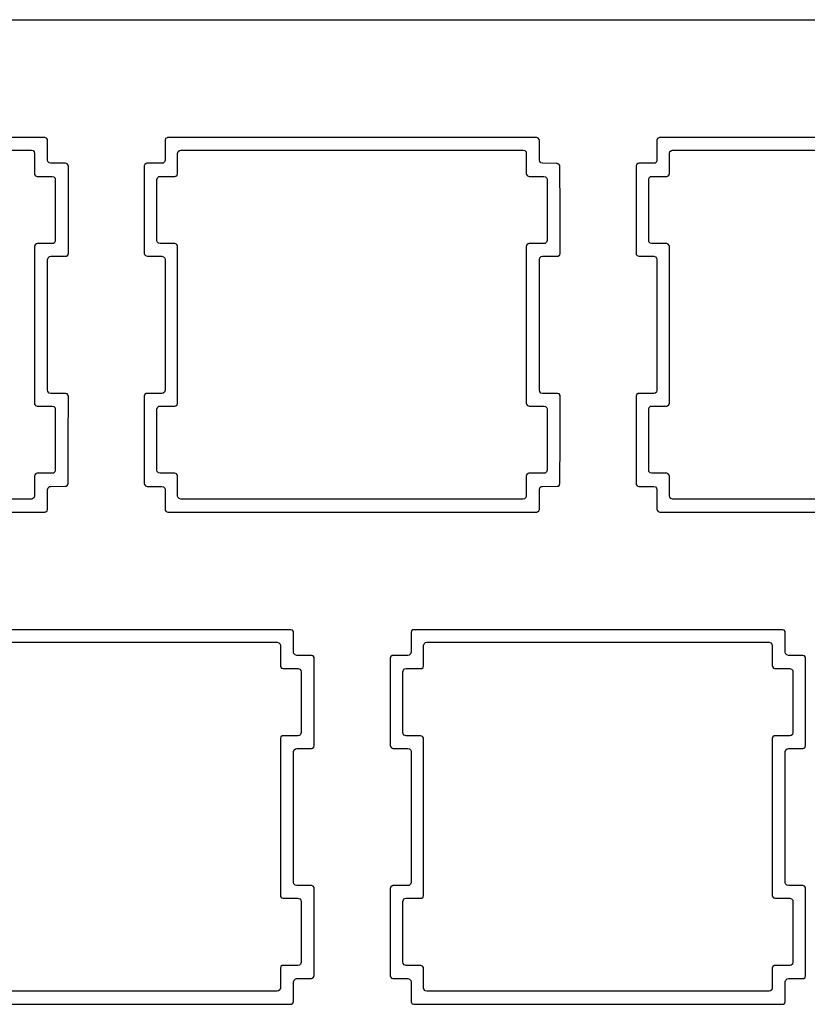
# Model space of a CAD drawing. Extents: x 1.3 to 14.4, y -4.9 to -1.
# Tile 14 of 25: x 6.5 to 7.7, y -2.5 to -1. Entities that reach past the tile are written whole.
import ezdxf

# ---------------------------------------------------------------- set-up
doc = ezdxf.new("R2010")
doc.units = 0
doc.header["$MEASUREMENT"] = 0
doc.layers.add('BLACK', color=7, linetype='CONTINUOUS')

msp = doc.modelspace()

# ---------------------------------------------------------------- linework, layer by layer
at = {"layer": 'BLACK', "linetype": 'CONTINUOUS'}
for p, q in [((1.337, -0.9922), (14.3029, -0.9922)), ((6.5096, -1.1718), (5.9471, -1.1718)), ((6.512, -1.1726), (6.5096, -1.1718)), ((6.5096, -1.1718), (6.5096, -1.1718)), ((6.5135, -1.1747), (6.512, -1.1726)), ((6.512, -1.1726), (6.512, -1.1726)), ((6.5137, -1.176), (6.5135, -1.1747)), ((6.5135, -1.1747), (6.5135, -1.1747)), ((6.5137, -1.2061), (6.5137, -1.176)), ((6.6937, -1.1735), (6.6929, -1.176)), ((6.6929, -1.176), (6.6929, -1.2061)), ((6.6958, -1.172), (6.6937, -1.1735)), ((6.6937, -1.1735), (6.6937, -1.1735)), ((6.6968, -1.1719), (6.6958, -1.172)), ((6.6958, -1.172), (6.6958, -1.172)), ((6.6971, -1.1718), (6.6968, -1.1719)), ((7.2596, -1.1718), (6.6971, -1.1718)), ((7.262, -1.1726), (7.2596, -1.1718)), ((7.2596, -1.1718), (7.2596, -1.1718)), ((7.2635, -1.1747), (7.262, -1.1726)), ((7.262, -1.1726), (7.262, -1.1726)), ((7.2637, -1.176), (7.2635, -1.1747)), ((7.2635, -1.1747), (7.2635, -1.1747)), ((7.2637, -1.2062), (7.2637, -1.176)), ((7.4437, -1.1735), (7.4429, -1.176)), ((7.4429, -1.176), (7.4429, -1.2061)), ((7.4458, -1.172), (7.4437, -1.1735)), ((7.4437, -1.1735), (7.4437, -1.1735)), ((7.4468, -1.1719), (7.4458, -1.172)), ((7.4458, -1.172), (7.4458, -1.172)), ((7.4471, -1.1718), (7.4468, -1.1719)), ((8.0096, -1.1718), (7.4471, -1.1718)), ((5.9669, -1.191), (6.4889, -1.191)), ((6.4889, -1.191), (6.4915, -1.1917)), ((6.4915, -1.1917), (6.4933, -1.1938)), ((6.4933, -1.1938), (6.4937, -1.1959)), ((6.4937, -1.1959), (6.4937, -1.2268)), ((6.712, -1.1959), (6.7128, -1.1932)), ((6.712, -1.2268), (6.712, -1.1959)), ((6.7128, -1.1932), (6.7149, -1.1914)), ((6.7149, -1.1914), (6.7169, -1.191)), ((6.7169, -1.191), (7.2389, -1.191)), ((7.2389, -1.191), (7.2415, -1.1917)), ((7.2415, -1.1917), (7.2433, -1.1938)), ((7.2433, -1.1938), (7.2437, -1.1959)), ((7.2437, -1.1959), (7.2437, -1.2268)), ((7.462, -1.1959), (7.4628, -1.1932)), ((7.462, -1.2268), (7.462, -1.1959)), ((7.4628, -1.1932), (7.4649, -1.1914)), ((7.4649, -1.1914), (7.4669, -1.191)), ((7.4669, -1.191), (7.9889, -1.191)), ((6.5142, -1.2081), (6.5137, -1.2061)), ((6.516, -1.2102), (6.5142, -1.2081)), ((6.5186, -1.211), (6.516, -1.2102)), ((6.5412, -1.211), (6.5186, -1.211)), ((6.5437, -1.2118), (6.5412, -1.211)), ((6.5412, -1.211), (6.5412, -1.211)), ((6.5452, -1.2139), (6.5437, -1.2118)), ((6.5437, -1.2118), (6.5437, -1.2118)), ((6.5454, -1.2151), (6.5452, -1.2139)), ((6.5454, -1.3485), (6.5454, -1.2151)), ((6.5454, -1.2151), (6.5454, -1.2151)), ((6.662, -1.2127), (6.6612, -1.2151)), ((6.6612, -1.2151), (6.6612, -1.3485)), ((6.6641, -1.2112), (6.662, -1.2127)), ((6.662, -1.2127), (6.662, -1.2127)), ((6.6652, -1.211), (6.6641, -1.2112)), ((6.6641, -1.2112), (6.6641, -1.2112)), ((6.6654, -1.211), (6.6652, -1.211)), ((6.688, -1.211), (6.6654, -1.211)), ((6.6901, -1.2106), (6.688, -1.211)), ((6.6921, -1.2088), (6.6901, -1.2106)), ((6.6929, -1.2061), (6.6921, -1.2088)), ((7.2641, -1.2082), (7.2637, -1.2062)), ((7.2659, -1.2103), (7.2641, -1.2082)), ((7.2685, -1.2111), (7.2659, -1.2103)), ((7.29, -1.2114), (7.2685, -1.2111)), ((7.2909, -1.2114), (7.29, -1.2114)), ((7.292, -1.2118), (7.2909, -1.2114)), ((7.2909, -1.2114), (7.2909, -1.2114)), ((7.2909, -1.2114), (7.2909, -1.2114)), ((7.2933, -1.2122), (7.292, -1.2118)), ((7.2948, -1.2143), (7.2933, -1.2122)), ((7.2949, -1.2151), (7.2948, -1.2143)), ((7.295, -1.2156), (7.2949, -1.2151)), ((7.412, -1.2127), (7.4112, -1.2151)), ((7.4112, -1.2151), (7.4112, -1.3485)), ((7.4141, -1.2112), (7.412, -1.2127)), ((7.412, -1.2127), (7.412, -1.2127)), ((7.4152, -1.211), (7.4141, -1.2112)), ((7.4141, -1.2112), (7.4141, -1.2112)), ((7.4154, -1.211), (7.4152, -1.211)), ((7.438, -1.211), (7.4154, -1.211)), ((7.4401, -1.2106), (7.438, -1.211)), ((7.4421, -1.2088), (7.4401, -1.2106)), ((7.4429, -1.2061), (7.4421, -1.2088)), ((6.4937, -1.2268), (6.4939, -1.2281)), ((6.4939, -1.2281), (6.4939, -1.2281)), ((6.4939, -1.2281), (6.4939, -1.2281)), ((6.4939, -1.2281), (6.4939, -1.2281)), ((6.4939, -1.2281), (6.4954, -1.2301)), ((6.4954, -1.2301), (6.4955, -1.2302)), ((6.4955, -1.2302), (6.4979, -1.231)), ((6.7092, -1.2308), (6.7113, -1.2293)), ((6.7113, -1.2293), (6.712, -1.2268)), ((7.2437, -1.2268), (7.2439, -1.2281)), ((7.2439, -1.2281), (7.2439, -1.2281)), ((7.2439, -1.2281), (7.2439, -1.2281)), ((7.2439, -1.2281), (7.2439, -1.2281)), ((7.2439, -1.2281), (7.2454, -1.2301)), ((7.2454, -1.2301), (7.2455, -1.2302)), ((7.2455, -1.2302), (7.2479, -1.231)), ((7.2952, -1.282), (7.295, -1.2156)), ((7.4592, -1.2308), (7.4613, -1.2293)), ((7.4613, -1.2293), (7.462, -1.2268)), ((6.4979, -1.231), (6.5205, -1.231)), ((6.5205, -1.231), (6.5232, -1.2317)), ((6.5232, -1.2317), (6.525, -1.2338)), ((6.525, -1.2338), (6.5254, -1.2359)), ((6.5254, -1.2359), (6.5254, -1.3286)), ((6.6804, -1.2359), (6.6812, -1.2332)), ((6.6804, -1.3286), (6.6804, -1.2359)), ((6.6812, -1.2332), (6.6832, -1.2314)), ((6.6832, -1.2314), (6.6853, -1.231)), ((6.6853, -1.231), (6.7079, -1.231)), ((6.7079, -1.231), (6.7092, -1.2308)), ((6.7079, -1.231), (6.7079, -1.231)), ((7.2479, -1.231), (7.2705, -1.231)), ((7.2705, -1.231), (7.2732, -1.2317)), ((7.2732, -1.2317), (7.275, -1.2338)), ((7.275, -1.2338), (7.2754, -1.2359)), ((7.2754, -1.2359), (7.2754, -1.3286)), ((7.4304, -1.2359), (7.4312, -1.2332)), ((7.4304, -1.3286), (7.4304, -1.2359)), ((7.4312, -1.2332), (7.4332, -1.2314)), ((7.4332, -1.2314), (7.4353, -1.231)), ((7.4353, -1.231), (7.4579, -1.231)), ((7.4579, -1.231), (7.4592, -1.2308)), ((7.4579, -1.231), (7.4579, -1.231)), ((7.2954, -1.3485), (7.2952, -1.282)), ((6.4945, -1.3352), (6.4937, -1.3376)), ((6.4966, -1.3337), (6.4945, -1.3352)), ((6.4945, -1.3352), (6.4945, -1.3352)), ((6.4977, -1.3335), (6.4966, -1.3337)), ((6.4966, -1.3337), (6.4966, -1.3337)), ((6.4979, -1.3335), (6.4977, -1.3335)), ((6.5205, -1.3335), (6.4979, -1.3335)), ((6.5226, -1.3331), (6.5205, -1.3335)), ((6.5246, -1.3313), (6.5226, -1.3331)), ((6.5254, -1.3286), (6.5246, -1.3313)), ((6.6808, -1.3306), (6.6804, -1.3286)), ((6.6826, -1.3327), (6.6808, -1.3306)), ((6.6853, -1.3335), (6.6826, -1.3327)), ((6.7079, -1.3335), (6.6853, -1.3335)), ((6.7103, -1.3343), (6.7079, -1.3335)), ((6.7079, -1.3335), (6.7079, -1.3335)), ((6.7118, -1.3364), (6.7103, -1.3343)), ((6.7103, -1.3343), (6.7103, -1.3343)), ((7.2445, -1.3352), (7.2437, -1.3376)), ((7.2466, -1.3337), (7.2445, -1.3352)), ((7.2445, -1.3352), (7.2445, -1.3352)), ((7.2477, -1.3335), (7.2466, -1.3337)), ((7.2466, -1.3337), (7.2466, -1.3337)), ((7.2479, -1.3335), (7.2477, -1.3335)), ((7.2705, -1.3335), (7.2479, -1.3335)), ((7.2726, -1.3331), (7.2705, -1.3335)), ((7.2746, -1.3313), (7.2726, -1.3331)), ((7.2754, -1.3286), (7.2746, -1.3313)), ((7.4308, -1.3306), (7.4304, -1.3286)), ((7.4326, -1.3327), (7.4308, -1.3306)), ((7.4353, -1.3335), (7.4326, -1.3327)), ((7.4579, -1.3335), (7.4353, -1.3335)), ((7.4603, -1.3343), (7.4579, -1.3335)), ((7.4579, -1.3335), (7.4579, -1.3335)), ((7.4618, -1.3364), (7.4603, -1.3343)), ((7.4603, -1.3343), (7.4603, -1.3343)), ((6.4937, -1.3376), (6.4937, -1.5768)), ((6.5446, -1.3509), (6.5454, -1.3485)), ((6.6612, -1.3485), (6.6614, -1.3498)), ((6.6614, -1.3498), (6.6614, -1.3498)), ((6.6614, -1.3498), (6.6614, -1.3498)), ((6.6614, -1.3498), (6.663, -1.3518)), ((6.712, -1.3376), (6.7118, -1.3364)), ((6.712, -1.5768), (6.712, -1.3376)), ((7.2437, -1.3376), (7.2437, -1.5768)), ((7.2946, -1.3509), (7.2954, -1.3485)), ((7.4112, -1.3485), (7.4114, -1.3498)), ((7.4114, -1.3498), (7.4114, -1.3498)), ((7.4114, -1.3498), (7.4114, -1.3498)), ((7.4114, -1.3498), (7.413, -1.3518)), ((7.462, -1.3376), (7.4618, -1.3364)), ((7.462, -1.5768), (7.462, -1.3376)), ((6.5137, -1.3575), (6.5145, -1.3549)), ((6.5137, -1.5569), (6.5137, -1.3575)), ((6.5145, -1.3549), (6.5166, -1.3531)), ((6.5166, -1.3531), (6.5186, -1.3526)), ((6.5186, -1.3526), (6.5412, -1.3526)), ((6.5412, -1.3526), (6.5425, -1.3524)), ((6.5412, -1.3526), (6.5412, -1.3526)), ((6.5425, -1.3524), (6.5446, -1.3509)), ((6.663, -1.3518), (6.6654, -1.3526)), ((6.6654, -1.3526), (6.688, -1.3526)), ((6.688, -1.3526), (6.6907, -1.3534)), ((6.6907, -1.3534), (6.6925, -1.3555)), ((6.6925, -1.3555), (6.6929, -1.3575)), ((6.6929, -1.3575), (6.6929, -1.5569)), ((7.2637, -1.3575), (7.2645, -1.3549)), ((7.2637, -1.5569), (7.2637, -1.3575)), ((7.2645, -1.3549), (7.2666, -1.3531)), ((7.2666, -1.3531), (7.2686, -1.3526)), ((7.2686, -1.3526), (7.2912, -1.3526)), ((7.2912, -1.3526), (7.2919, -1.3525)), ((7.2919, -1.3525), (7.2925, -1.3524)), ((7.2925, -1.3524), (7.2941, -1.3513)), ((7.2941, -1.3513), (7.2946, -1.3509)), ((7.2946, -1.3509), (7.2946, -1.3509)), ((7.2946, -1.3509), (7.2946, -1.3509)), ((7.413, -1.3518), (7.4154, -1.3526)), ((7.4154, -1.3526), (7.438, -1.3526)), ((7.438, -1.3526), (7.4407, -1.3534)), ((7.4407, -1.3534), (7.4425, -1.3555)), ((7.4425, -1.3555), (7.4429, -1.3575)), ((7.4429, -1.3575), (7.4429, -1.5569)), ((6.5142, -1.559), (6.5137, -1.5569)), ((6.516, -1.5611), (6.5142, -1.559)), ((6.6921, -1.5596), (6.6901, -1.5614)), ((6.6929, -1.5569), (6.6921, -1.5596)), ((7.2642, -1.559), (7.2637, -1.5569)), ((7.266, -1.5611), (7.2642, -1.559)), ((7.4421, -1.5596), (7.4401, -1.5614)), ((7.4429, -1.5569), (7.4421, -1.5596)), ((6.5186, -1.5618), (6.516, -1.5611)), ((6.5412, -1.5618), (6.5186, -1.5618)), ((6.5437, -1.5626), (6.5412, -1.5618)), ((6.5412, -1.5618), (6.5412, -1.5618)), ((6.5452, -1.5647), (6.5437, -1.5626)), ((6.5437, -1.5626), (6.5437, -1.5626)), ((6.5454, -1.566), (6.5452, -1.5647)), ((6.5452, -1.6325), (6.5454, -1.566)), ((6.662, -1.5635), (6.6612, -1.566)), ((6.6612, -1.566), (6.6612, -1.566)), ((6.6612, -1.566), (6.6612, -1.6993)), ((6.6641, -1.562), (6.662, -1.5635)), ((6.662, -1.5635), (6.662, -1.5635)), ((6.6652, -1.5619), (6.6641, -1.562)), ((6.6641, -1.562), (6.6641, -1.562)), ((6.6654, -1.5618), (6.6652, -1.5619)), ((6.688, -1.5618), (6.6654, -1.5618)), ((6.6901, -1.5614), (6.688, -1.5618)), ((7.2686, -1.5618), (7.266, -1.5611)), ((7.2912, -1.5618), (7.2686, -1.5618)), ((7.2937, -1.5626), (7.2912, -1.5618)), ((7.2912, -1.5618), (7.2912, -1.5618)), ((7.2952, -1.5647), (7.2937, -1.5626)), ((7.2937, -1.5626), (7.2937, -1.5626)), ((7.2954, -1.566), (7.2952, -1.5647)), ((7.2952, -1.6325), (7.2954, -1.566)), ((7.412, -1.5635), (7.4112, -1.566)), ((7.4112, -1.566), (7.4112, -1.566)), ((7.4112, -1.566), (7.4112, -1.6993)), ((7.4141, -1.562), (7.412, -1.5635)), ((7.412, -1.5635), (7.412, -1.5635)), ((7.4152, -1.5619), (7.4141, -1.562)), ((7.4141, -1.562), (7.4141, -1.562)), ((7.4154, -1.5618), (7.4152, -1.5619)), ((7.438, -1.5618), (7.4154, -1.5618)), ((7.4401, -1.5614), (7.438, -1.5618)), ((6.4937, -1.5768), (6.4939, -1.5781)), ((6.4939, -1.5781), (6.4939, -1.5781)), ((6.4939, -1.5781), (6.4939, -1.5781)), ((6.4939, -1.5781), (6.4955, -1.5802)), ((6.4955, -1.5802), (6.4979, -1.581)), ((6.4979, -1.581), (6.5205, -1.581)), ((6.5205, -1.581), (6.5232, -1.5817)), ((6.5232, -1.5817), (6.525, -1.5838)), ((6.525, -1.5838), (6.5254, -1.5859)), ((6.5254, -1.5859), (6.5254, -1.6786)), ((6.6804, -1.5859), (6.6812, -1.5832)), ((6.6804, -1.6786), (6.6804, -1.5859)), ((6.6812, -1.5832), (6.6832, -1.5814)), ((6.6832, -1.5814), (6.6853, -1.581)), ((6.6853, -1.581), (6.7079, -1.581)), ((6.7079, -1.581), (6.7092, -1.5808)), ((6.7079, -1.581), (6.7079, -1.581)), ((6.7092, -1.5808), (6.7113, -1.5793)), ((6.7113, -1.5793), (6.712, -1.5768)), ((7.2437, -1.5768), (7.2439, -1.5781)), ((7.2439, -1.5781), (7.2439, -1.5781)), ((7.2439, -1.5781), (7.2439, -1.5781)), ((7.2439, -1.5781), (7.2455, -1.5802)), ((7.2455, -1.5802), (7.2479, -1.581)), ((7.2479, -1.581), (7.2705, -1.581)), ((7.2705, -1.581), (7.2732, -1.5817)), ((7.2732, -1.5817), (7.275, -1.5838)), ((7.275, -1.5838), (7.2754, -1.5859)), ((7.2754, -1.5859), (7.2754, -1.6786)), ((7.4304, -1.5859), (7.4312, -1.5832)), ((7.4304, -1.6786), (7.4304, -1.5859)), ((7.4312, -1.5832), (7.4332, -1.5814)), ((7.4332, -1.5814), (7.4353, -1.581)), ((7.4353, -1.581), (7.4579, -1.581)), ((7.4579, -1.581), (7.4592, -1.5808)), ((7.4579, -1.581), (7.4579, -1.581)), ((7.4592, -1.5808), (7.4613, -1.5793)), ((7.4613, -1.5793), (7.462, -1.5768)), ((6.545, -1.6989), (6.5452, -1.6325)), ((7.295, -1.6989), (7.2952, -1.6325)), ((6.5254, -1.6786), (6.5246, -1.6813)), ((6.6808, -1.6806), (6.6804, -1.6786)), ((7.2754, -1.6786), (7.2746, -1.6813)), ((7.4308, -1.6806), (7.4304, -1.6786)), ((6.4945, -1.6852), (6.4937, -1.6876)), ((6.4937, -1.6876), (6.4937, -1.7178)), ((6.4966, -1.6837), (6.4945, -1.6852)), ((6.4945, -1.6852), (6.4945, -1.6852)), ((6.4977, -1.6835), (6.4966, -1.6837)), ((6.4966, -1.6837), (6.4966, -1.6837)), ((6.4979, -1.6835), (6.4977, -1.6835)), ((6.5205, -1.6835), (6.4979, -1.6835)), ((6.5226, -1.6831), (6.5205, -1.6835)), ((6.5246, -1.6813), (6.5226, -1.6831)), ((6.6826, -1.6827), (6.6808, -1.6806)), ((6.6853, -1.6835), (6.6826, -1.6827)), ((6.7079, -1.6835), (6.6853, -1.6835)), ((6.7103, -1.6843), (6.7079, -1.6835)), ((6.7079, -1.6835), (6.7079, -1.6835)), ((6.7118, -1.6864), (6.7103, -1.6843)), ((6.7103, -1.6843), (6.7103, -1.6843)), ((6.712, -1.6876), (6.7118, -1.6864)), ((6.7118, -1.6864), (6.7118, -1.6864)), ((6.712, -1.7178), (6.712, -1.6876)), ((7.2445, -1.6852), (7.2437, -1.6876)), ((7.2437, -1.6876), (7.2437, -1.7178)), ((7.2466, -1.6837), (7.2445, -1.6852)), ((7.2445, -1.6852), (7.2445, -1.6852)), ((7.2477, -1.6835), (7.2466, -1.6837)), ((7.2466, -1.6837), (7.2466, -1.6837)), ((7.2479, -1.6835), (7.2477, -1.6835)), ((7.2705, -1.6835), (7.2479, -1.6835)), ((7.2726, -1.6831), (7.2705, -1.6835)), ((7.2746, -1.6813), (7.2726, -1.6831)), ((7.4326, -1.6827), (7.4308, -1.6806)), ((7.4353, -1.6835), (7.4326, -1.6827)), ((7.4579, -1.6835), (7.4353, -1.6835)), ((7.4603, -1.6843), (7.4579, -1.6835)), ((7.4579, -1.6835), (7.4579, -1.6835)), ((7.4618, -1.6864), (7.4603, -1.6843)), ((7.4603, -1.6843), (7.4603, -1.6843)), ((7.462, -1.6876), (7.4618, -1.6864)), ((7.4618, -1.6864), (7.4618, -1.6864)), ((7.462, -1.7178), (7.462, -1.6876)), ((6.5137, -1.7083), (6.5145, -1.7056)), ((6.5137, -1.7385), (6.5137, -1.7083)), ((6.5145, -1.7056), (6.5166, -1.7038)), ((6.5166, -1.7038), (6.5185, -1.7034)), ((6.5185, -1.7034), (6.5409, -1.7031)), ((6.5409, -1.7031), (6.5421, -1.7029)), ((6.5421, -1.7029), (6.5442, -1.7014)), ((6.5442, -1.7014), (6.545, -1.6989)), ((6.6612, -1.6993), (6.6612, -1.6994)), ((6.6612, -1.6994), (6.6614, -1.7006)), ((6.6614, -1.7006), (6.6614, -1.7006)), ((6.6614, -1.7006), (6.6614, -1.7006)), ((6.6614, -1.7006), (6.663, -1.7027)), ((6.663, -1.7027), (6.6654, -1.7035)), ((6.6654, -1.7035), (6.688, -1.7035)), ((6.688, -1.7035), (6.6907, -1.7042)), ((6.6907, -1.7042), (6.6925, -1.7063)), ((6.6925, -1.7063), (6.6929, -1.7084)), ((6.6929, -1.7084), (6.6929, -1.7385)), ((7.2637, -1.7083), (7.2645, -1.7056)), ((7.2637, -1.7385), (7.2637, -1.7083)), ((7.2645, -1.7056), (7.2666, -1.7038)), ((7.2666, -1.7038), (7.2685, -1.7034)), ((7.2685, -1.7034), (7.2909, -1.7031)), ((7.2909, -1.7031), (7.2921, -1.7029)), ((7.2921, -1.7029), (7.2942, -1.7014)), ((7.2942, -1.7014), (7.295, -1.6989)), ((7.4112, -1.6993), (7.4112, -1.6994)), ((7.4112, -1.6994), (7.4114, -1.7006)), ((7.4114, -1.7006), (7.4114, -1.7006)), ((7.4114, -1.7006), (7.4114, -1.7006)), ((7.4114, -1.7006), (7.413, -1.7027)), ((7.413, -1.7027), (7.4154, -1.7035)), ((7.4154, -1.7035), (7.438, -1.7035)), ((7.438, -1.7035), (7.4407, -1.7042)), ((7.4407, -1.7042), (7.4425, -1.7063)), ((7.4425, -1.7063), (7.4429, -1.7084)), ((7.4429, -1.7084), (7.4429, -1.7385)), ((6.4889, -1.7227), (5.9669, -1.7227)), ((6.4909, -1.7222), (6.4889, -1.7227)), ((6.493, -1.7204), (6.4909, -1.7222)), ((6.4937, -1.7178), (6.493, -1.7204)), ((6.7125, -1.7198), (6.712, -1.7178)), ((6.7143, -1.7219), (6.7125, -1.7198)), ((6.7169, -1.7227), (6.7143, -1.7219)), ((7.2389, -1.7227), (6.7169, -1.7227)), ((7.2409, -1.7222), (7.2389, -1.7227)), ((7.243, -1.7204), (7.2409, -1.7222)), ((7.2437, -1.7178), (7.243, -1.7204)), ((7.4625, -1.7198), (7.462, -1.7178)), ((7.4643, -1.7219), (7.4625, -1.7198)), ((7.4669, -1.7227), (7.4643, -1.7219)), ((7.9889, -1.7227), (7.4669, -1.7227)), ((6.5129, -1.7409), (6.5137, -1.7385)), ((6.6929, -1.7385), (6.6931, -1.7398)), ((6.6931, -1.7398), (6.6931, -1.7398)), ((6.6931, -1.7398), (6.6931, -1.7398)), ((6.6931, -1.7398), (6.6946, -1.7418)), ((7.2629, -1.7409), (7.2637, -1.7385)), ((7.4429, -1.7385), (7.4431, -1.7398)), ((7.4431, -1.7398), (7.4431, -1.7398)), ((7.4431, -1.7398), (7.4431, -1.7398)), ((7.4431, -1.7398), (7.4446, -1.7418)), ((5.9471, -1.7426), (6.5096, -1.7426)), ((6.5096, -1.7426), (6.5108, -1.7424)), ((6.5096, -1.7426), (6.5096, -1.7426)), ((6.5108, -1.7424), (6.5129, -1.7409)), ((6.6946, -1.7418), (6.6971, -1.7426)), ((6.6971, -1.7426), (6.6971, -1.7426)), ((6.6971, -1.7426), (7.2596, -1.7426)), ((7.2596, -1.7426), (7.2608, -1.7424)), ((7.2596, -1.7426), (7.2596, -1.7426)), ((7.2608, -1.7424), (7.2629, -1.7409)), ((7.4446, -1.7418), (7.4471, -1.7426)), ((7.4471, -1.7426), (7.4471, -1.7426)), ((7.4471, -1.7426), (8.0096, -1.7426)), ((6.8846, -1.9218), (6.3221, -1.9218)), ((6.887, -1.9226), (6.8846, -1.9218)), ((6.8846, -1.9218), (6.8846, -1.9218)), ((6.8885, -1.9247), (6.887, -1.9226)), ((6.887, -1.9226), (6.887, -1.9226)), ((6.8887, -1.926), (6.8885, -1.9247)), ((6.8885, -1.9247), (6.8885, -1.9247)), ((6.8887, -1.9561), (6.8887, -1.926)), ((7.0687, -1.9235), (7.0679, -1.926)), ((7.0679, -1.926), (7.0679, -1.9561)), ((7.0708, -1.922), (7.0687, -1.9235)), ((7.0687, -1.9235), (7.0687, -1.9235)), ((7.0718, -1.9219), (7.0708, -1.922)), ((7.0708, -1.922), (7.0708, -1.922)), ((7.0721, -1.9218), (7.0718, -1.9219)), ((7.6346, -1.9218), (7.0721, -1.9218)), ((7.637, -1.9226), (7.6346, -1.9218)), ((7.6346, -1.9218), (7.6346, -1.9218)), ((7.6385, -1.9247), (7.637, -1.9226)), ((7.637, -1.9226), (7.637, -1.9226)), ((7.6387, -1.926), (7.6385, -1.9247)), ((7.6385, -1.9247), (7.6385, -1.9247)), ((7.6387, -1.9561), (7.6387, -1.926)), ((6.3419, -1.941), (6.8639, -1.941)), ((6.8639, -1.941), (6.8665, -1.9417)), ((6.8665, -1.9417), (6.8683, -1.9438)), ((6.8683, -1.9438), (6.8687, -1.9459)), ((6.8687, -1.9459), (6.8687, -1.9768)), ((7.087, -1.9459), (7.0878, -1.9432)), ((7.087, -1.9768), (7.087, -1.9459)), ((7.0878, -1.9432), (7.0899, -1.9414)), ((7.0899, -1.9414), (7.0919, -1.941)), ((7.0919, -1.941), (7.6139, -1.941)), ((7.6139, -1.941), (7.6165, -1.9417)), ((7.6165, -1.9417), (7.6183, -1.9438)), ((7.6183, -1.9438), (7.6187, -1.9459)), ((7.6187, -1.9459), (7.6187, -1.9768)), ((6.8892, -1.9581), (6.8887, -1.9561)), ((6.891, -1.9602), (6.8892, -1.9581)), ((6.8936, -1.961), (6.891, -1.9602)), ((6.9162, -1.961), (6.8936, -1.961)), ((6.9187, -1.9618), (6.9162, -1.961)), ((6.9162, -1.961), (6.9162, -1.961)), ((6.9202, -1.9639), (6.9187, -1.9618)), ((6.9187, -1.9618), (6.9187, -1.9618)), ((6.9204, -1.9651), (6.9202, -1.9639)), ((6.9204, -2.0985), (6.9204, -1.9651)), ((6.9204, -1.9651), (6.9204, -1.9651)), ((7.037, -1.9627), (7.0362, -1.9651)), ((7.0362, -1.9651), (7.0362, -2.0985)), ((7.0391, -1.9612), (7.037, -1.9627)), ((7.037, -1.9627), (7.037, -1.9627)), ((7.0402, -1.961), (7.0391, -1.9612)), ((7.0391, -1.9612), (7.0391, -1.9612)), ((7.0404, -1.961), (7.0402, -1.961)), ((7.063, -1.961), (7.0404, -1.961)), ((7.0651, -1.9606), (7.063, -1.961)), ((7.0671, -1.9588), (7.0651, -1.9606)), ((7.0679, -1.9561), (7.0671, -1.9588)), ((7.6392, -1.9581), (7.6387, -1.9561)), ((7.641, -1.9602), (7.6392, -1.9581)), ((7.6436, -1.961), (7.641, -1.9602)), ((7.6654, -1.961), (7.6436, -1.961)), ((7.6678, -1.9618), (7.6654, -1.961)), ((7.6654, -1.961), (7.6654, -1.961)), ((7.6693, -1.9639), (7.6678, -1.9618)), ((7.6678, -1.9618), (7.6678, -1.9618)), ((7.6695, -1.9651), (7.6693, -1.9639)), ((7.6695, -2.0985), (7.6695, -1.9651)), ((7.6695, -1.9651), (7.6695, -1.9651)), ((6.8687, -1.9768), (6.8689, -1.9781)), ((6.8689, -1.9781), (6.8689, -1.9781)), ((6.8689, -1.9781), (6.8689, -1.9781)), ((6.8689, -1.9781), (6.8705, -1.9802)), ((6.8705, -1.9802), (6.8729, -1.981)), ((7.0842, -1.9808), (7.0863, -1.9793)), ((7.0863, -1.9793), (7.087, -1.9768)), ((7.6187, -1.9768), (7.6189, -1.9781)), ((7.6189, -1.9781), (7.6189, -1.9781)), ((7.6189, -1.9781), (7.6189, -1.9781)), ((7.6189, -1.9781), (7.6205, -1.9802)), ((7.6205, -1.9802), (7.6229, -1.981)), ((6.8729, -1.981), (6.8955, -1.981)), ((6.8955, -1.981), (6.8982, -1.9817)), ((6.8982, -1.9817), (6.9, -1.9838)), ((6.9, -1.9838), (6.9004, -1.9859)), ((6.9004, -1.9859), (6.9004, -2.0786)), ((7.0554, -1.9859), (7.0562, -1.9832)), ((7.0554, -2.0786), (7.0554, -1.9859)), ((7.0562, -1.9832), (7.0582, -1.9814)), ((7.0582, -1.9814), (7.0603, -1.981)), ((7.0603, -1.981), (7.0829, -1.981)), ((7.0829, -1.981), (7.0842, -1.9808)), ((7.0829, -1.981), (7.0829, -1.981)), ((7.6229, -1.981), (7.6455, -1.981)), ((7.6455, -1.981), (7.6482, -1.9817)), ((7.6482, -1.9817), (7.65, -1.9838)), ((7.65, -1.9838), (7.6504, -1.9859)), ((7.6504, -1.9859), (7.6504, -2.0786)), ((6.8695, -2.0852), (6.8687, -2.0876)), ((6.8716, -2.0837), (6.8695, -2.0852)), ((6.8695, -2.0852), (6.8695, -2.0852)), ((6.8727, -2.0835), (6.8716, -2.0837)), ((6.8716, -2.0837), (6.8716, -2.0837)), ((6.8729, -2.0835), (6.8727, -2.0835)), ((6.8955, -2.0835), (6.8729, -2.0835)), ((6.8976, -2.0831), (6.8955, -2.0835)), ((6.8996, -2.0813), (6.8976, -2.0831)), ((6.9004, -2.0786), (6.8996, -2.0813)), ((7.0558, -2.0806), (7.0554, -2.0786)), ((7.0576, -2.0827), (7.0558, -2.0806)), ((7.0603, -2.0835), (7.0576, -2.0827)), ((7.0829, -2.0835), (7.0603, -2.0835)), ((7.0853, -2.0843), (7.0829, -2.0835)), ((7.0829, -2.0835), (7.0829, -2.0835)), ((7.0868, -2.0864), (7.0853, -2.0843)), ((7.0853, -2.0843), (7.0853, -2.0843)), ((7.6195, -2.0852), (7.6187, -2.0876)), ((7.6216, -2.0837), (7.6195, -2.0852)), ((7.6195, -2.0852), (7.6195, -2.0852)), ((7.6227, -2.0835), (7.6216, -2.0837)), ((7.6216, -2.0837), (7.6216, -2.0837)), ((7.6229, -2.0835), (7.6227, -2.0835)), ((7.6455, -2.0835), (7.6229, -2.0835)), ((7.6476, -2.0831), (7.6455, -2.0835)), ((7.6496, -2.0813), (7.6476, -2.0831)), ((7.6504, -2.0786), (7.6496, -2.0813)), ((6.8687, -2.0876), (6.8687, -2.3268)), ((6.9196, -2.1009), (6.9204, -2.0985)), ((7.0362, -2.0985), (7.0364, -2.0998)), ((7.0364, -2.0998), (7.0364, -2.0998)), ((7.0364, -2.0998), (7.0364, -2.0998)), ((7.0364, -2.0998), (7.038, -2.1018)), ((7.087, -2.0876), (7.0868, -2.0864)), ((7.087, -2.3268), (7.087, -2.0876)), ((7.6187, -2.0876), (7.6187, -2.3268)), ((7.6688, -2.1009), (7.6695, -2.0985)), ((6.8887, -2.1075), (6.8895, -2.1049)), ((6.8887, -2.3069), (6.8887, -2.1075)), ((6.8895, -2.1049), (6.8916, -2.1031)), ((6.8916, -2.1031), (6.8936, -2.1026)), ((6.8936, -2.1026), (6.9162, -2.1026)), ((6.9162, -2.1026), (6.9175, -2.1024)), ((6.9162, -2.1026), (6.9162, -2.1026)), ((6.9175, -2.1024), (6.9196, -2.1009)), ((7.038, -2.1018), (7.0404, -2.1026)), ((7.0404, -2.1026), (7.063, -2.1026)), ((7.063, -2.1026), (7.0657, -2.1034)), ((7.0657, -2.1034), (7.0675, -2.1055)), ((7.0675, -2.1055), (7.0679, -2.1075)), ((7.0679, -2.1075), (7.0679, -2.3069)), ((7.6387, -2.1075), (7.6395, -2.1049)), ((7.6387, -2.3069), (7.6387, -2.1075)), ((7.6395, -2.1049), (7.6416, -2.1031)), ((7.6416, -2.1031), (7.6436, -2.1026)), ((7.6436, -2.1026), (7.6654, -2.1026)), ((7.6654, -2.1026), (7.6667, -2.1024)), ((7.6654, -2.1026), (7.6654, -2.1026)), ((7.6667, -2.1024), (7.6688, -2.1009)), ((6.8892, -2.309), (6.8887, -2.3069)), ((6.891, -2.3111), (6.8892, -2.309)), ((7.0671, -2.3096), (7.0651, -2.3114)), ((7.0679, -2.3069), (7.0671, -2.3096)), ((7.6392, -2.309), (7.6387, -2.3069)), ((7.641, -2.3111), (7.6392, -2.309)), ((6.8936, -2.3118), (6.891, -2.3111)), ((6.9162, -2.3118), (6.8936, -2.3118)), ((6.9187, -2.3126), (6.9162, -2.3118)), ((6.9162, -2.3118), (6.9162, -2.3118)), ((6.9202, -2.3147), (6.9187, -2.3126)), ((6.9187, -2.3126), (6.9187, -2.3126)), ((6.9204, -2.316), (6.9202, -2.3147)), ((6.9202, -2.3825), (6.9204, -2.316)), ((7.037, -2.3135), (7.0362, -2.316)), ((7.0362, -2.316), (7.0362, -2.4493)), ((7.0391, -2.312), (7.037, -2.3135)), ((7.037, -2.3135), (7.037, -2.3135)), ((7.0402, -2.3119), (7.0391, -2.312)), ((7.0391, -2.312), (7.0391, -2.312)), ((7.0404, -2.3118), (7.0402, -2.3119)), ((7.063, -2.3118), (7.0404, -2.3118)), ((7.0651, -2.3114), (7.063, -2.3118)), ((7.6436, -2.3118), (7.641, -2.3111)), ((7.6654, -2.3118), (7.6436, -2.3118)), ((7.6678, -2.3126), (7.6654, -2.3118)), ((7.6654, -2.3118), (7.6654, -2.3118)), ((7.6693, -2.3147), (7.6678, -2.3126)), ((7.6678, -2.3126), (7.6678, -2.3126)), ((7.6695, -2.316), (7.6693, -2.3147)), ((7.6695, -2.4493), (7.6695, -2.316)), ((6.8687, -2.3268), (6.8689, -2.3281)), ((6.8689, -2.3281), (6.8689, -2.3281)), ((6.8689, -2.3281), (6.8689, -2.3281)), ((6.8689, -2.3281), (6.8705, -2.3302)), ((6.8705, -2.3302), (6.8729, -2.331)), ((6.8729, -2.331), (6.8955, -2.331)), ((6.8955, -2.331), (6.8982, -2.3317)), ((6.8982, -2.3317), (6.9, -2.3338)), ((6.9, -2.3338), (6.9004, -2.3359)), ((6.9004, -2.3359), (6.9004, -2.4286)), ((7.0554, -2.3359), (7.0562, -2.3332)), ((7.0554, -2.4286), (7.0554, -2.3359)), ((7.0562, -2.3332), (7.0582, -2.3314)), ((7.0582, -2.3314), (7.0603, -2.331)), ((7.0603, -2.331), (7.0829, -2.331)), ((7.0829, -2.331), (7.0842, -2.3308)), ((7.0829, -2.331), (7.0829, -2.331)), ((7.0842, -2.3308), (7.0863, -2.3293)), ((7.0863, -2.3293), (7.087, -2.3268)), ((7.6187, -2.3268), (7.6189, -2.3281)), ((7.6189, -2.3281), (7.6189, -2.3281)), ((7.6189, -2.3281), (7.6189, -2.3281)), ((7.6189, -2.3281), (7.6205, -2.3302)), ((7.6205, -2.3302), (7.6229, -2.331)), ((7.6229, -2.331), (7.6455, -2.331)), ((7.6455, -2.331), (7.6482, -2.3317)), ((7.6482, -2.3317), (7.65, -2.3338)), ((7.65, -2.3338), (7.6504, -2.3359)), ((7.6504, -2.3359), (7.6504, -2.4286)), ((6.92, -2.4489), (6.9202, -2.3825)), ((6.9004, -2.4286), (6.8996, -2.4313)), ((7.0558, -2.4306), (7.0554, -2.4286)), ((7.0576, -2.4327), (7.0558, -2.4306)), ((7.6504, -2.4286), (7.6496, -2.4313)), ((6.8695, -2.4352), (6.8687, -2.4376)), ((6.8687, -2.4376), (6.8687, -2.4678)), ((6.8716, -2.4337), (6.8695, -2.4352)), ((6.8695, -2.4352), (6.8695, -2.4352)), ((6.8727, -2.4335), (6.8716, -2.4337)), ((6.8716, -2.4337), (6.8716, -2.4337)), ((6.8729, -2.4335), (6.8727, -2.4335)), ((6.8955, -2.4335), (6.8729, -2.4335)), ((6.8976, -2.4331), (6.8955, -2.4335)), ((6.8996, -2.4313), (6.8976, -2.4331)), ((7.0603, -2.4335), (7.0576, -2.4327)), ((7.0829, -2.4335), (7.0603, -2.4335)), ((7.0853, -2.4343), (7.0829, -2.4335)), ((7.0829, -2.4335), (7.0829, -2.4335)), ((7.0868, -2.4364), (7.0853, -2.4343)), ((7.0853, -2.4343), (7.0853, -2.4343)), ((7.087, -2.4376), (7.0868, -2.4364)), ((7.0868, -2.4364), (7.0868, -2.4364)), ((7.087, -2.4678), (7.087, -2.4376)), ((7.6195, -2.4352), (7.6187, -2.4376)), ((7.6187, -2.4376), (7.6187, -2.4678)), ((7.6216, -2.4337), (7.6195, -2.4352)), ((7.6195, -2.4352), (7.6195, -2.4352)), ((7.6227, -2.4335), (7.6216, -2.4337)), ((7.6216, -2.4337), (7.6216, -2.4337)), ((7.6229, -2.4335), (7.6227, -2.4335)), ((7.6455, -2.4335), (7.6229, -2.4335)), ((7.6476, -2.4331), (7.6455, -2.4335)), ((7.6496, -2.4313), (7.6476, -2.4331)), ((6.8887, -2.4583), (6.8895, -2.4556)), ((6.8887, -2.4885), (6.8887, -2.4583)), ((6.8895, -2.4556), (6.8916, -2.4538)), ((6.8916, -2.4538), (6.8935, -2.4534)), ((6.8935, -2.4534), (6.9159, -2.4531)), ((6.9159, -2.4531), (6.9171, -2.4529)), ((6.9171, -2.4529), (6.9192, -2.4514)), ((6.9192, -2.4514), (6.92, -2.4489)), ((7.0362, -2.4493), (7.0364, -2.4506)), ((7.0364, -2.4506), (7.0364, -2.4506)), ((7.0364, -2.4506), (7.0364, -2.4506)), ((7.0364, -2.4506), (7.038, -2.4527)), ((7.038, -2.4527), (7.0404, -2.4535)), ((7.0404, -2.4535), (7.063, -2.4535)), ((7.063, -2.4535), (7.0657, -2.4542)), ((7.0657, -2.4542), (7.0675, -2.4563)), ((7.0675, -2.4563), (7.0679, -2.4584)), ((7.0679, -2.4584), (7.0679, -2.4885)), ((7.6387, -2.4584), (7.6395, -2.4557)), ((7.6387, -2.4885), (7.6387, -2.4584)), ((7.6395, -2.4557), (7.6416, -2.4539)), ((7.6416, -2.4539), (7.6436, -2.4535)), ((7.6436, -2.4535), (7.6654, -2.4535)), ((7.6654, -2.4535), (7.6667, -2.4533)), ((7.6654, -2.4535), (7.6654, -2.4535)), ((7.6667, -2.4533), (7.6688, -2.4518)), ((7.6688, -2.4518), (7.6695, -2.4493)), ((6.8639, -2.4727), (6.3419, -2.4727)), ((6.8659, -2.4722), (6.8639, -2.4727)), ((6.868, -2.4704), (6.8659, -2.4722)), ((6.8687, -2.4678), (6.868, -2.4704)), ((7.0875, -2.4698), (7.087, -2.4678)), ((7.0893, -2.4719), (7.0875, -2.4698)), ((7.0919, -2.4727), (7.0893, -2.4719)), ((7.6139, -2.4727), (7.0919, -2.4727)), ((7.6159, -2.4722), (7.6139, -2.4727)), ((7.618, -2.4704), (7.6159, -2.4722)), ((7.6187, -2.4678), (7.618, -2.4704)), ((6.8879, -2.4909), (6.8887, -2.4885)), ((7.0679, -2.4885), (7.0681, -2.4898)), ((7.0681, -2.4898), (7.0681, -2.4898)), ((7.0681, -2.4898), (7.0681, -2.4898)), ((7.0681, -2.4898), (7.0684, -2.4901)), ((7.0684, -2.4901), (7.0696, -2.4918)), ((7.6379, -2.4909), (7.6387, -2.4885)), ((6.3221, -2.4926), (6.8846, -2.4926)), ((6.8846, -2.4926), (6.8858, -2.4924)), ((6.8846, -2.4926), (6.8846, -2.4926)), ((6.8858, -2.4924), (6.8879, -2.4909)), ((7.0696, -2.4918), (7.0696, -2.4918)), ((7.0696, -2.4918), (7.0721, -2.4926)), ((7.0721, -2.4926), (7.0721, -2.4926)), ((7.0721, -2.4926), (7.6346, -2.4926)), ((7.6346, -2.4926), (7.6358, -2.4924)), ((7.6346, -2.4926), (7.6346, -2.4926)), ((7.6358, -2.4924), (7.6379, -2.4909))]:
    msp.add_line(p, q, dxfattribs=at)

doc.saveas('drawing.dxf')
